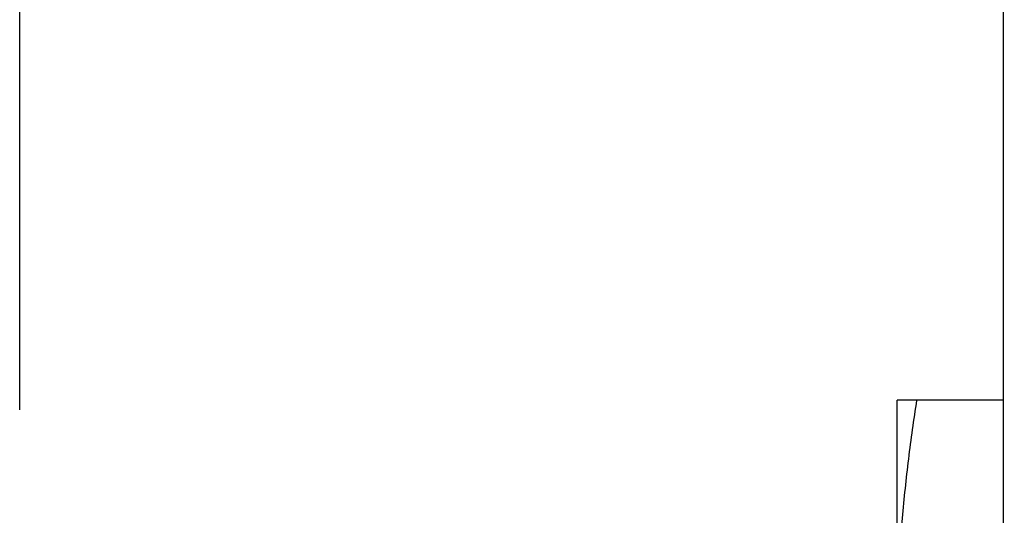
# Model space of a CAD drawing. Header units: inches. Extents: x 0 to 22, y 0 to 17.
# Tile 21 of 56: x 7.302 to 7.66, y 10.787 to 10.967. Entities that reach past the tile are written whole.
import ezdxf

# ---------------------------------------------------------------- set-up
doc = ezdxf.new("R2010")
doc.units = ezdxf.units.IN
doc.header["$LTSCALE"] = 1.21
doc.header["$MEASUREMENT"] = 0
doc.layers.get('0').update_dxf_attribs({"linetype": 'CONTINUOUS'})
doc.layers.add('DIMENSIONS', color=7, linetype='CONTINUOUS')
doc.styles.get("Standard").update_dxf_attribs({"font": 'txt', "width": 0.8})
doc.dimstyles.new('DIMSTYLE_1', dxfattribs={"dimtxt": 0.125, "dimasz": 0.18, "dimexe": 0.18, "dimexo": 0.0625, "dimgap": 0.09, "dimtad": 0, "dimtih": 1, "dimtoh": 1, "dimdec": 3, "dimzin": 4, "dimdsep": 46, "dimtxsty": 'STANDARD', "dimblk": '_FILLED', "dimblk1": '_FILLED', "dimblk2": '_FILLED', "dimcen": 0.09, "dimadec": 0, "dimazin": 0, "dimtp": 0.01, "dimtm": 0.01, "dimtfac": 1, "dimtdec": 3, "dimtofl": 0, "dimtmove": 0, "dimatfit": 3, "dimldrblk": '_FILLED', "dimfxl": 1, "dimtolj": 1, "dimtzin": 4, "dimarcsym": 0})

# ---------------------------------------------------------------- blocks, each defined once
blk = doc.blocks.new('_FILLED')
at = {"color": 0, "linetype": 'BYBLOCK'}
blk.add_solid([(0, 0), (-1, 0.1736), (-1, -0.1736)], dxfattribs=at)
blk = doc.blocks.new('*D22')
at = {"layer": 'DIMENSIONS', "color": 2, "linetype": 'CONTINUOUS'}
for p, q in [((7.30229, 10.82552), (7.30229, 12.33602)), ((11.65729, 11.39629), (11.65729, 12.33602)), ((7.30229, 12.21102), (8.55479, 12.21102)), ((11.65729, 12.21102), (10.40479, 12.21102))]:
    blk.add_line(p, q, dxfattribs=at)
at = {"layer": 'DIMENSIONS', "color": 2, "linetype": 'CONTINUOUS', "xscale": 0.18, "yscale": 0.18, "zscale": 0.18, "rotation": 180}
blk.add_blockref('_FILLED', (7.30229, 12.21102), dxfattribs=at)
at = {"layer": 'DIMENSIONS', "color": 2, "linetype": 'CONTINUOUS', "xscale": 0.18, "yscale": 0.18, "zscale": 0.18}
blk.add_blockref('_FILLED', (11.65729, 12.21102), dxfattribs=at)
at = {"layer": 'DIMENSIONS', "color": 2, "linetype": 'CONTINUOUS', "insert": (9.47979, 12.27352), "char_height": 0.125, "width": 1.725, "attachment_point": 2, "line_spacing_factor": 0.9}
blk.add_mtext('4X 4.355{\\Ftxt.shx;\\W1.000000;\\H0.125000; }[110.62]', dxfattribs=at)

msp = doc.modelspace()

# ---------------------------------------------------------------- linework, layer by layer
at = {"color": 7, "linetype": 'CONTINUOUS'}
for p, q in [((7.65993, 6.51917), (7.65993, 11.33687)), ((7.62129, 10.48502), (7.62129, 10.82902)), ((7.65993, 10.82902), (7.62129, 10.82902))]:
    msp.add_line(p, q, dxfattribs=at)
msp.add_open_spline([(7.62129, 10.74302), (7.62129, 10.74661), (7.62137, 10.75381), (7.62173, 10.76459), (7.62233, 10.77536), (7.62314, 10.78613), (7.62418, 10.79688), (7.62581, 10.81119), (7.62732, 10.8219), (7.62842, 10.82902)], degree=3, knots=[0, 0, 0, 0, 0.124865, 0.249746, 0.374657, 0.49961, 0.624615, 0.749681, 1, 1, 1, 1], dxfattribs=at)

# ---------------------------------------------------------------- dimensions: what is measured, and where the dimension line sits
at = {"layer": 'DIMENSIONS', "color": 2, "linetype": 'CONTINUOUS'}
dim = msp.add_linear_dim(base=(11.65729, 12.21102), p1=(7.30229, 10.82552), p2=(11.65729, 11.39629), text='4X <>', dimstyle='DIMSTYLE_1', dxfattribs=at)
dim.commit()
dim.dimension.update_dxf_attribs({"geometry": '*D22', "text_midpoint": (9.37979, 12.21102), "dimtype": 160})

doc.saveas('drawing.dxf')
